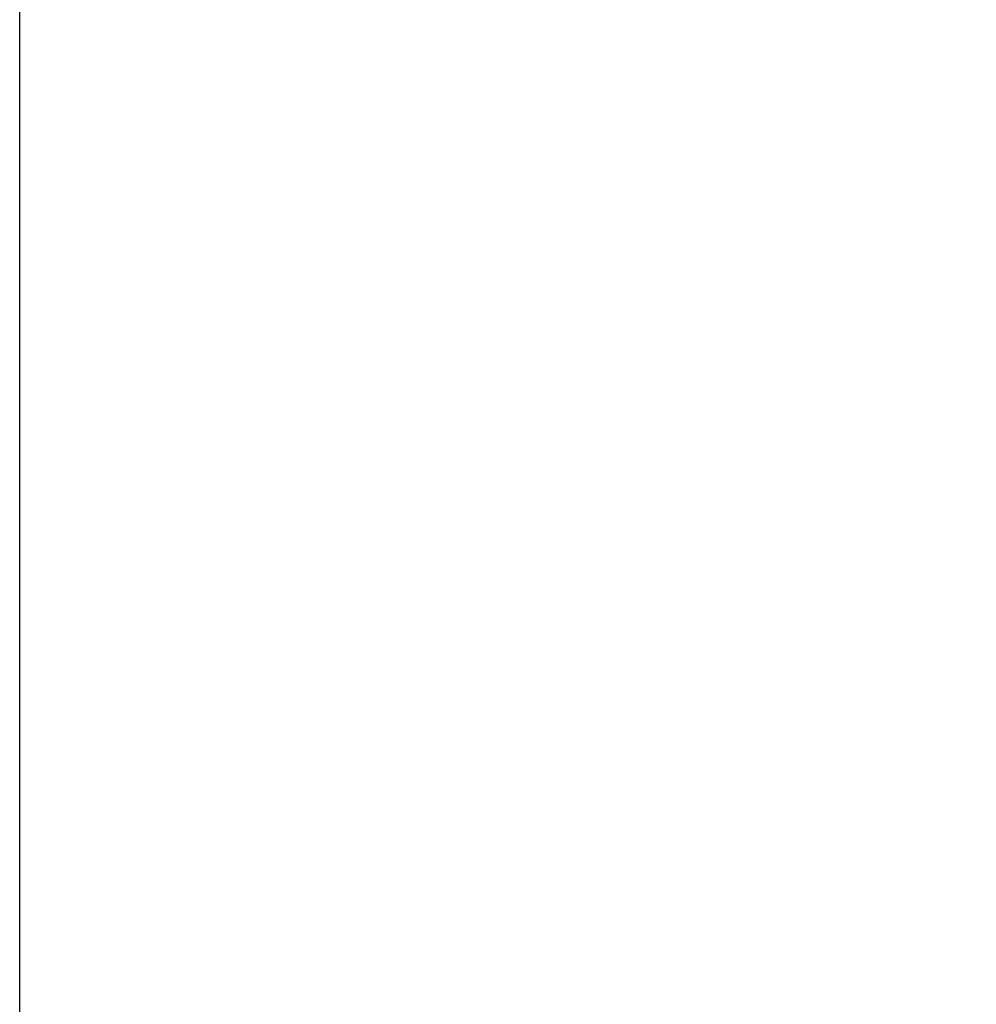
# Model space of a CAD drawing. Header units: millimetres. Extents: x 4086 to 10416, y 123 to 1549.
# Tile 40 of 256: x 6649 to 6682, y 975 to 1009. Entities that reach past the tile are written whole.
import ezdxf

# ---------------------------------------------------------------- set-up
doc = ezdxf.new("R2010")
doc.units = ezdxf.units.MM
doc.layers.add('尺寸标注', color=7, linetype='Continuous')
doc.styles.add('思源黑', font='SourceHanSansCN-Normal.ttf')
doc.dimstyles.new('尺寸标注_1_4比例中六', dxfattribs={"dimtxt": 10, "dimasz": 8, "dimexe": 2, "dimexo": 1.5, "dimgap": 1, "dimtad": 1, "dimdec": 1, "dimlfac": 4, "dimdsep": 46, "dimtxsty": '思源黑', "dimcen": 0.09, "dimadec": 0, "dimazin": 0, "dimtp": 0.01, "dimtm": 0.01, "dimtfac": 1, "dimtdec": 1, "dimtofl": 0, "dimtmove": 0, "dimatfit": 3, "dimfxl": 1, "dimtolj": 1, "dimarcsym": 0})

# ---------------------------------------------------------------- blocks, each defined once
blk = doc.blocks.new('*D632')
at = {"layer": 'Defpoints', "color": 0}
for p in [(6771.931, 1036.088), (6771.931, 955.358), (6648.527, 890.762)]:
    blk.add_point(p, dxfattribs=at)
at = {"layer": '尺寸标注', "color": 0, "lineweight": -2}
for p, q in [((6648.527, 892.262), (6648.527, 1038.088)), ((6771.931, 956.858), (6771.931, 1038.088)), ((6656.527, 1036.088), (6763.931, 1036.088))]:
    blk.add_line(p, q, dxfattribs=at)
at = {"layer": '尺寸标注', "color": 0}
for points in [[(6656.527, 1037.422), (6656.527, 1034.755), (6648.527, 1036.088)], [(6763.931, 1034.755), (6763.931, 1037.422), (6771.931, 1036.088)]]:
    blk.add_solid(points, dxfattribs=at)
at = {"layer": '尺寸标注', "color": 0, "insert": (6718.245, 1042.273), "char_height": 10, "attachment_point": 5, "style": '思源黑'}
blk.add_mtext('\\A1;493.5', dxfattribs=at)
blk = doc.blocks.new('*D633')
at = {"layer": 'Defpoints', "color": 0}
for p in [(6787.961, 1067.745), (6648.528, 887.75), (6787.961, 754.658)]:
    blk.add_point(p, dxfattribs=at)
at = {"layer": '尺寸标注', "color": 0, "lineweight": -2}
for p, q in [((6648.528, 889.25), (6648.528, 1069.745)), ((6787.961, 756.158), (6787.961, 1069.745)), ((6656.528, 1067.745), (6779.961, 1067.745))]:
    blk.add_line(p, q, dxfattribs=at)
at = {"layer": '尺寸标注', "color": 0}
for points in [[(6656.528, 1069.078), (6656.528, 1066.412), (6648.528, 1067.745)], [(6779.961, 1066.412), (6779.961, 1069.078), (6787.961, 1067.745)]]:
    blk.add_solid(points, dxfattribs=at)
at = {"layer": '尺寸标注', "color": 0, "insert": (6718.245, 1073.93), "char_height": 10, "attachment_point": 5, "style": '思源黑'}
blk.add_mtext('\\A1;557.3', dxfattribs=at)

msp = doc.modelspace()

# ---------------------------------------------------------------- dimensions: what is measured, and where the dimension line sits
at = {"layer": '尺寸标注', "color": 7}
dim = msp.add_linear_dim(base=(6787.961, 1067.745), p1=(6648.528, 887.75), p2=(6787.961, 754.658), text='557.3', dimstyle='尺寸标注_1_4比例中六', dxfattribs=at)
dim.commit()
dim.dimension.update_dxf_attribs({"geometry": '*D633', "text_midpoint": (6718.245, 1073.93)})
dim = msp.add_linear_dim(base=(6771.931, 1036.088), p1=(6648.527, 890.762), p2=(6771.931, 955.358), text='493.5', dimstyle='尺寸标注_1_4比例中六', dxfattribs=at)
dim.commit()
dim.dimension.update_dxf_attribs({"geometry": '*D632', "text_midpoint": (6718.245, 1036.088), "dimtype": 160})

doc.saveas('drawing.dxf')
